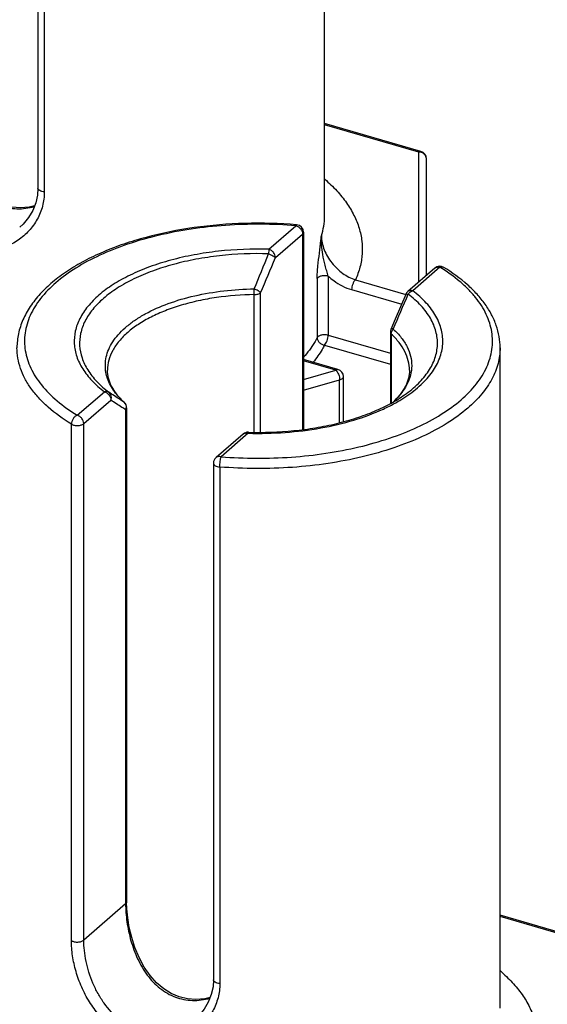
# Model space of a CAD drawing. Header units: millimetres. Extents: x 0 to 420, y 0 to 297.
# Tile 34 of 85: x 120 to 127, y 82 to 95. Entities that reach past the tile are written whole.
import ezdxf

# ---------------------------------------------------------------- set-up
doc = ezdxf.new("R2010")
doc.units = ezdxf.units.MM
doc.header["$LTSCALE"] = 23.1
doc.layers.add('0000434254_2_KÖRPERKANTE', color=7, linetype='CONTINUOUS')

msp = doc.modelspace()

# ---------------------------------------------------------------- linework, layer by layer
at = {"layer": '0000434254_2_KÖRPERKANTE', "color": 7, "linetype": 'Continuous'}
for p, q in [((123.9371, 92.4891), (123.9371, 101.236)), ((120.1406, 99.706), (120.1406, 92.8644)), ((125.2149, 93.3502), (123.9371, 93.7191)), ((125.2871, 91.7087), (125.2871, 93.2541)), ((123.659, 92.2798), (123.659, 89.6671)), ((125.3988, 91.8054), (125.0394, 91.4942)), ((124.8095, 90.9537), (124.8095, 90.0119)), ((126.2625, 82.0029), (126.2625, 90.7498)), ((124.1149, 90.4635), (123.659, 90.5951)), ((124.1871, 89.7714), (124.1871, 90.3674)), ((121.3154, 89.9545), (121.3154, 83.4086)), ((122.8598, 89.6066), (122.5005, 89.2954)), ((122.4659, 89.2198), (122.4659, 82.3782)), ((127.5402, 82.864), (126.2625, 83.2328))]:
    msp.add_line(p, q, dxfattribs=at)
at = {"layer": '0000434254_2_KÖRPERKANTE', "color": 9, "linetype": 'Continuous'}
for p, q in [((120.2246, 99.6566), (120.2246, 92.815)), ((125.1871, 93.3407), (123.9371, 93.7016)), ((125.1871, 91.6221), (125.1871, 93.3407)), ((123.1996, 92.0551), (123.559, 92.3664)), ((123.2862, 91.9436), (123.6456, 92.2548)), ((123.6456, 92.2548), (123.6456, 89.6653)), ((125.4642, 91.8164), (125.1048, 91.5051)), ((123.9867, 91.7003), (123.9867, 90.916)), ((123.8397, 91.6692), (123.8397, 90.8849)), ((124.3465, 91.6493), (125.0125, 91.457)), ((123.007, 89.6307), (123.007, 91.4537)), ((123.0909, 89.6305), (123.0909, 91.4787)), ((124.2965, 91.5194), (124.9589, 91.3282)), ((123.9867, 90.916), (124.8095, 90.6785)), ((124.8216, 90.9299), (124.8216, 90.0181)), ((123.9367, 90.7861), (124.8095, 90.5341)), ((124.0871, 90.454), (123.659, 90.5776)), ((123.659, 90.3304), (124.0871, 90.454)), ((123.659, 90.186), (124.1371, 90.3241)), ((124.1371, 89.7577), (124.1371, 90.3241)), ((120.6607, 89.8564), (121.0201, 90.1676)), ((120.7473, 89.7448), (121.1067, 90.056)), ((121.2833, 90.028), (121.2776, 90.0326)), ((121.2833, 90.0279), (121.2833, 90.028)), ((121.302, 89.9295), (121.302, 83.3836)), ((120.5832, 82.8966), (120.5832, 89.7382)), ((120.7473, 82.9032), (120.7473, 89.7448)), ((122.9253, 89.6176), (122.5659, 89.3064)), ((122.9253, 89.6176), (122.928, 89.6176)), ((122.9253, 89.6176), (122.928, 89.6176)), ((122.5499, 89.1704), (122.5499, 82.3288)), ((121.302, 83.3836), (120.7473, 82.9032)), ((127.5125, 82.8545), (126.2625, 83.2154))]:
    msp.add_line(p, q, dxfattribs=at)
at = {"layer": '0000434254_2_KÖRPERKANTE', "color": 7, "linetype": 'Continuous'}
for points in [[(120.0954, 92.6284), (120.0245, 92.6109), (119.908, 92.6013), (119.7945, 92.6105), (119.685, 92.6379), (119.5802, 92.6829), (119.4808, 92.7454), (119.3873, 92.8252), (119.3012, 92.9218), (119.2236, 93.0338), (119.1561, 93.1586), (119.1005, 93.291), (119.0572, 93.4253), (119.0255, 93.5576), (119.0044, 93.6845), (118.993, 93.8025), (118.9901, 93.8948)], [(120.1406, 92.8644), (120.1343, 92.7724), (120.1114, 92.6688), (120.0718, 92.5687), (120.0158, 92.4746), (119.9448, 92.389), (119.8986, 92.3453)], [(125.0125, 91.4569), (124.9433, 91.2907), (124.8744, 91.1269), (124.8175, 90.993)], [(122.4208, 82.1422), (122.3498, 82.1247), (122.2333, 82.1151), (122.1198, 82.1243), (122.0104, 82.1516), (121.9056, 82.1967), (121.8061, 82.2592), (121.7126, 82.339), (121.6265, 82.4355), (121.5489, 82.5476), (121.4814, 82.6724), (121.4258, 82.8047), (121.3826, 82.939), (121.3508, 83.0714), (121.3297, 83.1983), (121.3183, 83.3163), (121.3154, 83.4086)], [(122.4659, 82.3782), (122.4596, 82.2862), (122.4368, 82.1826), (122.3971, 82.0825), (122.3411, 81.9884), (122.2701, 81.9028), (122.2239, 81.8591)]]:
    msp.add_lwpolyline(points, dxfattribs=at)
at = {"layer": '0000434254_2_KÖRPERKANTE', "color": 9, "linetype": 'Continuous'}
for centre, radius, start, end in [((125.1871, 93.2254), 0.1154, 84.43496, 90.00015), ((66.4971, 114.8585), 61.1351, 337.567448, 338.038052), ((76.4704, 111.3438), 50.6764, 336.92096, 337.49113), ((119.0379, 91.4492), 3.9691, 0.06525, 1.16064), ((89.1384, 106.5953), 38.9666, 336.40493, 337.14468), ((125.0173, 91.4549), 0.00518, 147.37684, 157.39755), ((121.9191, 90.7354), 0.9514, 221.06649, 223.46521), ((121.9902, 90.804), 1.0502, 223.51415, 227.27295), ((121.2252, 89.9708), 0.0809, 44.58088, 49.68677), ((121.2237, 89.9693), 0.0831, 34.70425, 44.5606), ((121.2, 89.9647), 0.1079, 340.94443, 353.43592), ((121.2039, 89.9642), 0.104, 353.49982, 354.67254)]:
    msp.add_arc(centre, radius, start, end, dxfattribs=at)
at = {"layer": '0000434254_2_KÖRPERKANTE', "color": 7, "linetype": 'Continuous'}
for centre, start, end in [((125.1871, 93.2541), 0, 73.89794), ((123.559, 92.2798), 0, 85.36106), ((125.4642, 91.7298), 58.4879, 130.89339), ((125.1049, 91.4186), 130.89475, 157.48462), ((124.9095, 90.9537), 156.87277, 179.99929), ((124.0871, 90.3674), 359.99606, 73.89789), ((121.2154, 89.9545), 0.0028, 47.28316), ((122.9253, 89.531), 88.38809, 130.8924), ((122.5659, 89.2198), 130.88654, 180)]:
    msp.add_arc(centre, 0.1, start, end, dxfattribs=at)
at = {"layer": '0000434254_2_KÖRPERKANTE', "color": 9, "linetype": 'Continuous'}
for points, knots in [([(118.9767, 93.8698), (118.9767, 93.8312), (118.9799, 93.7517), (118.9977, 93.5882), (119.0413, 93.3806), (119.1283, 93.1409), (119.2542, 92.9233), (119.3955, 92.7731), (119.5276, 92.6834), (119.634, 92.6333), (119.7464, 92.6014), (119.8623, 92.5885), (119.9788, 92.5944), (120.0551, 92.6101), (120.0925, 92.6207)], [0, 0, 0, 0, 0.0596315, 0.1226846, 0.2539675, 0.3860732, 0.5150662, 0.6396467, 0.7005741, 0.7607852, 0.8205731, 0.8802295, 0.9399935, 1, 1, 1, 1]), ([(120.2246, 92.815), (120.2246, 92.7518), (120.2085, 92.6252), (120.1372, 92.4483), (120.0256, 92.2938), (119.8813, 92.1685), (119.7121, 92.0774), (119.5255, 92.0251), (119.3298, 92.0152), (119.1336, 92.0496), (118.9455, 92.1272), (118.7727, 92.2441), (118.6206, 92.3944), (118.4924, 92.5709), (118.3902, 92.7661), (118.3155, 92.9715), (118.2694, 93.1781), (118.2579, 93.3161), (118.2579, 93.3828)], [0, 0, 0, 0, 0.0588456, 0.1172589, 0.1757535, 0.2345301, 0.2936439, 0.3531752, 0.4133339, 0.4744773, 0.5370252, 0.6013034, 0.6673923, 0.7350288, 0.8035335, 0.8717283, 0.9378998, 1, 1, 1, 1]), ([(125.1871, 93.3407), (125.1894, 93.3427), (125.194, 93.3462), (125.2012, 93.3497), (125.2083, 93.3513), (125.2128, 93.3508), (125.2149, 93.3502)], [0, 0, 0, 0, 0.2986952, 0.5595125, 0.7888426, 1, 1, 1, 1]), ([(125.2871, 93.2541), (125.2871, 93.2647), (125.2824, 93.2864), (125.2627, 93.3138), (125.2334, 93.3331), (125.2102, 93.339), (125.1983, 93.3402)], [0, 0, 0, 0, 0.2343039, 0.4776143, 0.7337683, 1, 1, 1, 1]), ([(120.2246, 92.815), (120.2134, 92.816), (120.1927, 92.8194), (120.169, 92.8286), (120.1544, 92.8386), (120.1467, 92.8465), (120.1418, 92.8552), (120.1406, 92.8614), (120.1406, 92.8644)], [0, 0, 0, 0, 0.3205336, 0.5996839, 0.7185324, 0.8229112, 0.9150704, 1, 1, 1, 1]), ([(123.9406, 92.9818), (123.9962, 92.9337), (124.0989, 92.8353), (124.2296, 92.6751), (124.3301, 92.5091), (124.3993, 92.3384), (124.4362, 92.1648), (124.4402, 91.9899), (124.4113, 91.8158), (124.3712, 91.704), (124.3465, 91.6493)], [0, 0, 0, 0, 0.1466616, 0.2834784, 0.4116203, 0.5328381, 0.6494529, 0.7642302, 0.8801334, 1, 1, 1, 1]), ([(123.8958, 92.2329), (123.9093, 92.2745), (123.9301, 92.3592), (123.9371, 92.4461), (123.9371, 92.4891)], [0, 0, 0, 0, 0.5046895, 1, 1, 1, 1]), ([(123.559, 92.3664), (123.404, 92.3789), (123.0928, 92.3921), (122.6284, 92.377), (122.1737, 92.3274), (121.7389, 92.2444), (121.3338, 92.13), (120.9672, 91.9866), (120.6473, 91.8174), (120.3808, 91.6256), (120.1737, 91.415), (120.0522, 91.2218), (119.9931, 91.064), (119.9673, 90.9467), (119.9595, 90.8287), (119.9697, 90.7107), (119.9977, 90.5935), (120.06, 90.436), (120.1853, 90.2435), (120.3964, 90.034), (120.5671, 89.9137), (120.6607, 89.8564)], [0, 0, 0, 0, 0.0847414, 0.1695752, 0.253062, 0.3338127, 0.4105559, 0.482206, 0.547946, 0.6073347, 0.6604529, 0.7080882, 0.7303866, 0.7520144, 0.7733069, 0.7946231, 0.81632, 0.8387285, 0.8866809, 0.9401919, 1, 1, 1, 1]), ([(123.567, 92.3794), (123.5664, 92.3795), (123.5647, 92.3786), (123.5628, 92.3759), (123.5608, 92.3717), (123.5596, 92.3683), (123.559, 92.3664)], [0, 0, 0, 0, 0.1270577, 0.3255141, 0.6160999, 1, 1, 1, 1]), ([(123.559, 92.3664), (123.5708, 92.363), (123.5938, 92.3513), (123.6298, 92.3168), (123.6456, 92.2791), (123.6456, 92.2548)], [0, 0, 0, 0, 0.2477484, 0.5090151, 1, 1, 1, 1]), ([(123.6456, 92.2548), (123.6495, 92.2582), (123.6561, 92.2656), (123.659, 92.2753), (123.659, 92.2798)], [0, 0, 0, 0, 0.5392399, 1, 1, 1, 1]), ([(123.8696, 92.0015), (123.8768, 92.0592), (123.8863, 92.1363), (123.894, 92.2135), (123.8958, 92.2329)], [0, 0, 0, 0, 0.7493699, 1, 1, 1, 1]), ([(123.9136, 91.9873), (123.9063, 92.028), (123.8953, 92.1096), (123.8939, 92.1921), (123.8958, 92.2329)], [0, 0, 0, 0, 0.5034085, 1, 1, 1, 1]), ([(123.8958, 92.2329), (123.8958, 92.1703), (123.9177, 92.0738), (123.975, 91.9569), (124.0325, 91.873), (124.1008, 91.7981), (124.2006, 91.7148), (124.287, 91.6688), (124.3465, 91.6493)], [0, 0, 0, 0, 0.2408156, 0.369733, 0.5005614, 0.6308999, 0.7587207, 1, 1, 1, 1]), ([(123.1996, 92.0551), (122.9765, 92.0614), (122.6434, 92.0482), (122.2112, 91.9846), (121.9057, 91.9157), (121.6219, 91.8267), (121.365, 91.7191), (121.1397, 91.5949), (120.9501, 91.4561), (120.7997, 91.305), (120.6915, 91.1436), (120.6286, 90.9743), (120.614, 90.8009), (120.6485, 90.6287), (120.7303, 90.4623), (120.856, 90.3048), (120.9617, 90.2122), (121.0201, 90.1676)], [0, 0, 0, 0, 0.171843, 0.2555275, 0.3361445, 0.4126681, 0.4842378, 0.5502201, 0.6102889, 0.6645328, 0.7135882, 0.7587643, 0.8020468, 0.8458248, 0.8923756, 0.9434209, 1, 1, 1, 1]), ([(123.1957, 91.9945), (122.9791, 92.0006), (122.6557, 91.9878), (122.2359, 91.926), (121.9393, 91.8591), (121.6637, 91.7727), (121.4142, 91.6682), (121.1955, 91.5476), (121.0113, 91.4128), (120.8652, 91.2661), (120.7601, 91.1094), (120.6991, 90.945), (120.6849, 90.7766), (120.7185, 90.6093), (120.7978, 90.4478), (120.9199, 90.2949), (121.0224, 90.2049), (121.0792, 90.1616)], [0, 0, 0, 0, 0.1718437, 0.255529, 0.3361469, 0.4126718, 0.4842429, 0.5502267, 0.6102968, 0.664542, 0.7135983, 0.7587748, 0.8020573, 0.845835, 0.8923852, 0.9434304, 1, 1, 1, 1]), ([(123.1996, 92.0552), (123.1987, 92.0466), (123.1971, 92.0264), (123.1961, 92.0062), (123.1956, 91.9945)], [0, 0, 0, 0, 0.4240963, 1, 1, 1, 1]), ([(123.1956, 91.9945), (123.2053, 91.9908), (123.2239, 91.983), (123.2495, 91.9702), (123.2703, 91.9573), (123.2819, 91.9482), (123.2862, 91.9436)], [0, 0, 0, 0, 0.2969408, 0.5786093, 0.8197247, 1, 1, 1, 1]), ([(123.2862, 91.9436), (123.2862, 91.9679), (123.2705, 92.0056), (123.2345, 92.0401), (123.2114, 92.0518), (123.1996, 92.0552)], [0, 0, 0, 0, 0.4910804, 0.7523016, 1, 1, 1, 1]), ([(123.8397, 91.6692), (123.8397, 91.6955), (123.8421, 91.7498), (123.8519, 91.8607), (123.8626, 91.945), (123.8696, 92.0015)], [0, 0, 0, 0, 0.236406, 0.4885387, 1, 1, 1, 1]), ([(123.9867, 91.7003), (123.9793, 91.7234), (123.9654, 91.7704), (123.9392, 91.8657), (123.9223, 91.9383), (123.9136, 91.9873)], [0, 0, 0, 0, 0.2457433, 0.4967682, 1, 1, 1, 1]), ([(122.5659, 89.3064), (122.7209, 89.2938), (123.0321, 89.2806), (123.4965, 89.2958), (123.9512, 89.3454), (124.386, 89.4283), (124.7911, 89.5427), (125.1577, 89.6861), (125.4776, 89.8553), (125.7441, 90.0471), (125.9512, 90.2578), (126.0727, 90.451), (126.1318, 90.6087), (126.1576, 90.726), (126.1654, 90.8441), (126.1552, 90.9621), (126.1272, 91.0792), (126.0649, 91.2367), (125.9674, 91.3866), (125.8428, 91.5252), (125.6895, 91.6663), (125.5578, 91.759), (125.4642, 91.8164)], [0, 0, 0, 0, 0.0847363, 0.1695649, 0.2530466, 0.3337923, 0.4105309, 0.4821766, 0.5479126, 0.6072977, 0.6604127, 0.7080451, 0.7303421, 0.7519685, 0.7732598, 0.7945746, 0.8162703, 0.8386774, 0.8866268, 0.9126546, 0.9401951, 1, 1, 1, 1]), ([(125.3988, 91.8054), (125.4028, 91.8089), (125.4122, 91.8149), (125.4344, 91.8215), (125.4527, 91.8197), (125.4642, 91.8164)], [0, 0, 0, 0, 0.2340351, 0.4759038, 1, 1, 1, 1]), ([(125.4642, 91.8164), (125.473, 91.82), (125.4871, 91.8232), (125.505, 91.8206), (125.5129, 91.8172), (125.5165, 91.815)], [0, 0, 0, 0, 0.5291712, 0.7691208, 1, 1, 1, 1]), ([(123.8397, 91.6692), (123.8441, 91.6779), (123.8574, 91.6887), (123.8782, 91.698), (123.9056, 91.7056), (123.9426, 91.7085), (123.9725, 91.7044), (123.9867, 91.7003)], [0, 0, 0, 0, 0.1848357, 0.3025352, 0.4341191, 0.7201032, 1, 1, 1, 1]), ([(123.9867, 91.7003), (124.0094, 91.6789), (124.1015, 91.6016), (124.211, 91.5441), (124.2965, 91.5194)], [0, 0, 0, 0, 0.259467, 1, 1, 1, 1]), ([(124.3465, 91.6493), (124.339, 91.6427), (124.3252, 91.6248), (124.3099, 91.5929), (124.2995, 91.5568), (124.2965, 91.5316), (124.2965, 91.5194)], [0, 0, 0, 0, 0.2111363, 0.4683816, 0.7425409, 1, 1, 1, 1]), ([(121.0374, 90.4495), (121.0331, 90.4832), (121.031, 90.552), (121.049, 90.6551), (121.0877, 90.7564), (121.1465, 90.8548), (121.2245, 90.9494), (121.3208, 91.0394), (121.4345, 91.1239), (121.6131, 91.2317), (121.8737, 91.3459), (122.2234, 91.4465), (122.6059, 91.5109), (122.8711, 91.5277), (123.006, 91.5296)], [0, 0, 0, 0, 0.0413565, 0.0831522, 0.12657, 0.1726078, 0.2220098, 0.2752587, 0.3326015, 0.3940882, 0.528825, 0.6773, 0.8358529, 1, 1, 1, 1]), ([(123.007, 91.4537), (122.8391, 91.4514), (122.5898, 91.4324), (122.2677, 91.3747), (122.0415, 91.3171), (121.8317, 91.2457), (121.6415, 91.1617), (121.4741, 91.0662), (121.3749, 90.9926), (121.3304, 90.9541)], [0, 0, 0, 0, 0.2829423, 0.4196696, 0.5510772, 0.6757871, 0.7926574, 0.9008616, 1, 1, 1, 1]), ([(123.0909, 91.4787), (123.0891, 91.4808), (123.0848, 91.4851), (123.074, 91.4939), (123.0568, 91.5053), (123.0329, 91.5182), (123.0153, 91.5258), (123.0062, 91.5296)], [0, 0, 0, 0, 0.083028, 0.1820109, 0.4219347, 0.7021329, 1, 1, 1, 1]), ([(123.007, 91.4537), (123.0233, 91.4539), (123.047, 91.457), (123.0748, 91.4675), (123.0862, 91.4747), (123.0909, 91.4787)], [0, 0, 0, 0, 0.5507679, 0.7926004, 1, 1, 1, 1]), ([(124.9981, 90.1266), (125.0627, 90.1723), (125.1792, 90.2675), (125.318, 90.4317), (125.3935, 90.5804), (125.4251, 90.7005), (125.435, 90.7897), (125.4315, 90.879), (125.4145, 90.9679), (125.3843, 91.0558), (125.3253, 91.1738), (125.2166, 91.3165), (125.1069, 91.4137), (125.0457, 91.4604)], [0, 0, 0, 0, 0.1459517, 0.2765151, 0.3944581, 0.4503185, 0.5050724, 0.559609, 0.6148332, 0.6716017, 0.7306708, 0.8578742, 1, 1, 1, 1]), ([(125.0129, 91.4577), (125.0138, 91.459), (125.0174, 91.4613), (125.0246, 91.4623), (125.0344, 91.4621), (125.0417, 91.4611), (125.0457, 91.4604)], [0, 0, 0, 0, 0.1427211, 0.3512154, 0.6377793, 1, 1, 1, 1]), ([(125.0154, 90.1038), (125.0861, 90.1509), (125.214, 90.2495), (125.3682, 90.4206), (125.4541, 90.5766), (125.4917, 90.7031), (125.505, 90.7971), (125.5038, 90.8913), (125.4881, 90.9852), (125.458, 91.078), (125.4139, 91.1692), (125.356, 91.2583), (125.2583, 91.3769), (125.1692, 91.456), (125.1048, 91.5051)], [0, 0, 0, 0, 0.147937, 0.2799577, 0.3986071, 0.4545054, 0.509094, 0.563288, 0.6180314, 0.674228, 0.7326813, 0.794058, 0.8588682, 1, 1, 1, 1]), ([(125.1049, 91.5052), (125.0933, 91.5085), (125.075, 91.5103), (125.0528, 91.5036), (125.0435, 91.4977), (125.0394, 91.4942)], [0, 0, 0, 0, 0.5240957, 0.7659648, 1, 1, 1, 1]), ([(125.0457, 91.4604), (125.0496, 91.4657), (125.0657, 91.4847), (125.0874, 91.4994), (125.1049, 91.5052)], [0, 0, 0, 0, 0.2617658, 1, 1, 1, 1]), ([(121.3304, 90.9541), (121.2889, 90.9181), (121.2143, 90.8437), (121.1278, 90.7189), (121.0746, 90.5883), (121.0625, 90.498), (121.0625, 90.4541)], [0, 0, 0, 0, 0.2820593, 0.5383205, 0.774664, 1, 1, 1, 1]), ([(123.9867, 90.916), (123.9725, 90.9201), (123.9426, 90.9242), (123.9056, 90.9213), (123.8782, 90.9138), (123.8574, 90.9045), (123.8441, 90.8936), (123.8397, 90.8849)], [0, 0, 0, 0, 0.2798968, 0.5658809, 0.6974647, 0.8151643, 1, 1, 1, 1]), ([(123.9367, 90.7861), (123.9443, 90.7926), (123.958, 90.8106), (123.9733, 90.8424), (123.9837, 90.8786), (123.9867, 90.9038), (123.9867, 90.916)], [0, 0, 0, 0, 0.2111493, 0.4684358, 0.7426147, 1, 1, 1, 1]), ([(124.8095, 90.9537), (124.8095, 90.9495), (124.812, 90.9403), (124.818, 90.9332), (124.8216, 90.9299)], [0, 0, 0, 0, 0.4639218, 1, 1, 1, 1]), ([(124.8473, 90.9981), (124.8435, 90.9986), (124.8367, 90.9992), (124.8266, 90.999), (124.819, 90.9963), (124.8175, 90.993)], [0, 0, 0, 0, 0.3639897, 0.6499369, 1, 1, 1, 1]), ([(124.8216, 90.9299), (124.8216, 90.9418), (124.8267, 90.9665), (124.8394, 90.9881), (124.8473, 90.9981)], [0, 0, 0, 0, 0.481444, 1, 1, 1, 1]), ([(125.0625, 90.4541), (125.0625, 90.4956), (125.0516, 90.5809), (125.004, 90.7047), (124.9264, 90.8237), (124.8591, 90.8952), (124.8216, 90.9299)], [0, 0, 0, 0, 0.2273504, 0.4647131, 0.720364, 1, 1, 1, 1]), ([(124.8473, 90.9981), (124.8856, 90.9627), (124.9543, 90.8896), (125.0333, 90.7681), (125.0815, 90.6415), (125.0972, 90.512), (125.0798, 90.3826), (125.03, 90.2562), (124.9495, 90.135), (124.8799, 90.0622), (124.8411, 90.0269)], [0, 0, 0, 0, 0.1396237, 0.2672054, 0.3856409, 0.4991349, 0.6127625, 0.7315721, 0.8597118, 1, 1, 1, 1]), ([(123.8397, 90.8849), (123.8283, 90.8624), (123.7772, 90.7699), (123.7131, 90.6848), (123.6596, 90.6249)], [0, 0, 0, 0, 0.2392818, 1, 1, 1, 1]), ([(123.9367, 90.7861), (123.9268, 90.7665), (123.8832, 90.6864), (123.8299, 90.6118), (123.7858, 90.5585)], [0, 0, 0, 0, 0.2410498, 1, 1, 1, 1]), ([(123.8397, 90.8849), (123.8397, 90.8733), (123.8453, 90.8491), (123.867, 90.8182), (123.8986, 90.7955), (123.9239, 90.7877), (123.9367, 90.7861)], [0, 0, 0, 0, 0.2328327, 0.4816261, 0.7409284, 1, 1, 1, 1]), ([(120.5832, 89.7382), (120.4746, 89.8047), (120.3228, 89.9134), (120.1509, 90.0812), (120.0471, 90.2083), (119.9653, 90.3396), (119.9062, 90.4743), (119.8705, 90.6114), (119.8625, 90.704), (119.8625, 90.7498)], [0, 0, 0, 0, 0.2948226, 0.4290478, 0.5549867, 0.673536, 0.7860126, 0.8941431, 1, 1, 1, 1]), ([(126.2625, 90.7498), (126.2625, 90.7148), (126.2578, 90.6444), (126.2298, 90.5028), (126.1578, 90.326), (126.0195, 90.1264), (125.9002, 90.0073), (125.8337, 89.9498)], [0, 0, 0, 0, 0.1121386, 0.2256993, 0.4619293, 0.71807, 1, 1, 1, 1]), ([(121.2018, 90.1104), (121.158, 90.1606), (121.1015, 90.242), (121.0543, 90.3605), (121.0413, 90.42), (121.0374, 90.4495)], [0, 0, 0, 0, 0.5241346, 0.7663461, 1, 1, 1, 1]), ([(124.1149, 90.4635), (124.1128, 90.464), (124.1083, 90.4645), (124.1012, 90.463), (124.094, 90.4594), (124.0894, 90.456), (124.0871, 90.454)], [0, 0, 0, 0, 0.2111546, 0.4404819, 0.7013031, 1, 1, 1, 1]), ([(124.0871, 90.454), (124.0947, 90.4474), (124.1085, 90.4295), (124.1238, 90.3976), (124.1342, 90.3615), (124.1371, 90.3363), (124.1371, 90.3241)], [0, 0, 0, 0, 0.211035, 0.468231, 0.7424492, 1, 1, 1, 1]), ([(124.1371, 90.3241), (124.1442, 90.3261), (124.1572, 90.3309), (124.1734, 90.341), (124.1843, 90.3532), (124.1871, 90.3629), (124.1871, 90.3674)], [0, 0, 0, 0, 0.3160375, 0.5862422, 0.809351, 1, 1, 1, 1]), ([(121.0792, 90.1616), (121.0753, 90.1644), (121.0666, 90.1689), (121.0464, 90.1733), (121.0303, 90.1709), (121.02, 90.1676)], [0, 0, 0, 0, 0.2329988, 0.4745755, 1, 1, 1, 1]), ([(121.02, 90.1676), (121.0318, 90.1642), (121.0549, 90.1525), (121.0909, 90.118), (121.1066, 90.0804), (121.1066, 90.056)], [0, 0, 0, 0, 0.2476988, 0.5089197, 1, 1, 1, 1]), ([(121.2776, 90.0325), (121.2608, 90.0428), (121.1939, 90.0847), (121.1281, 90.1283), (121.0792, 90.1616)], [0, 0, 0, 0, 0.2495534, 1, 1, 1, 1]), ([(121.1066, 90.056), (121.1101, 90.0656), (121.1141, 90.0855), (121.1114, 90.1153), (121.0998, 90.142), (121.0866, 90.156), (121.0792, 90.1616)], [0, 0, 0, 0, 0.2618291, 0.5155866, 0.7607672, 1, 1, 1, 1]), ([(121.302, 89.9295), (121.2855, 89.9395), (121.2196, 89.9805), (121.1548, 90.0232), (121.1067, 90.056)], [0, 0, 0, 0, 0.2488598, 1, 1, 1, 1]), ([(121.292, 90.0167), (121.298, 90.0079), (121.307, 89.9876), (121.3085, 89.9655), (121.3074, 89.9545)], [0, 0, 0, 0, 0.4905889, 1, 1, 1, 1]), ([(124.7165, 89.9385), (124.7435, 89.9509), (124.8461, 90.0004), (124.9454, 90.0571), (125.0154, 90.1038)], [0, 0, 0, 0, 0.2608993, 1, 1, 1, 1]), ([(121.302, 89.9295), (121.3059, 89.9329), (121.3126, 89.9403), (121.3154, 89.95), (121.3154, 89.9545)], [0, 0, 0, 0, 0.539241, 1, 1, 1, 1]), ([(125.8337, 89.9498), (125.7487, 89.8761), (125.5555, 89.7371), (125.2253, 89.5624), (124.8469, 89.4144), (124.4287, 89.2963), (123.9799, 89.2107), (123.5105, 89.1595), (123.0311, 89.1438), (122.7099, 89.1575), (122.5499, 89.1704)], [0, 0, 0, 0, 0.0977872, 0.2060293, 0.324004, 0.4503645, 0.5833236, 0.7207877, 0.8604702, 1, 1, 1, 1]), ([(122.928, 89.6176), (123.0902, 89.6131), (123.4117, 89.6201), (123.8807, 89.6778), (124.3179, 89.7801), (124.5905, 89.8805), (124.7165, 89.9385)], [0, 0, 0, 0, 0.2658035, 0.5259105, 0.772804, 1, 1, 1, 1]), ([(120.6607, 89.8564), (120.6499, 89.852), (120.629, 89.8382), (120.6045, 89.8095), (120.5878, 89.7752), (120.5832, 89.7502), (120.5832, 89.7382)], [0, 0, 0, 0, 0.2363361, 0.4953284, 0.7569006, 1, 1, 1, 1]), ([(120.5832, 89.7382), (120.5887, 89.7348), (120.6012, 89.729), (120.6296, 89.721), (120.6683, 89.7182), (120.7062, 89.7239), (120.7322, 89.7342), (120.7429, 89.741), (120.7473, 89.7448)], [0, 0, 0, 0, 0.1121173, 0.2384411, 0.5140034, 0.7816057, 0.8988703, 1, 1, 1, 1]), ([(120.7473, 89.7448), (120.7473, 89.7692), (120.7316, 89.8068), (120.6956, 89.8413), (120.6725, 89.853), (120.6607, 89.8564)], [0, 0, 0, 0, 0.4910803, 0.752301, 1, 1, 1, 1]), ([(122.8598, 89.6066), (122.8639, 89.6101), (122.8732, 89.6161), (122.8954, 89.6227), (122.9137, 89.6209), (122.9253, 89.6176)], [0, 0, 0, 0, 0.2340355, 0.475905, 1, 1, 1, 1]), ([(122.9253, 89.6176), (122.9255, 89.6195), (122.9259, 89.6228), (122.9266, 89.6272), (122.9272, 89.6294), (122.9278, 89.631), (122.9281, 89.631)], [0, 0, 0, 0, 0.422556, 0.7315798, 0.922574, 1, 1, 1, 1]), ([(122.4659, 89.2198), (122.4659, 89.2168), (122.4671, 89.2106), (122.472, 89.2019), (122.4797, 89.1939), (122.4943, 89.1839), (122.518, 89.1748), (122.5388, 89.1713), (122.5499, 89.1704)], [0, 0, 0, 0, 0.0849296, 0.1770888, 0.2814676, 0.4003161, 0.6794664, 1, 1, 1, 1]), ([(122.5659, 89.3064), (122.5544, 89.3097), (122.5361, 89.3115), (122.5139, 89.3049), (122.5045, 89.2989), (122.5005, 89.2954)], [0, 0, 0, 0, 0.5241049, 0.7659736, 1, 1, 1, 1]), ([(122.5499, 89.1704), (122.5499, 89.1827), (122.5509, 89.208), (122.5541, 89.2449), (122.5589, 89.278), (122.5632, 89.2981), (122.5659, 89.3064)], [0, 0, 0, 0, 0.2689049, 0.5526885, 0.8090043, 1, 1, 1, 1]), ([(121.3154, 83.4086), (121.3154, 83.4041), (121.3126, 83.3944), (121.3059, 83.387), (121.302, 83.3836)], [0, 0, 0, 0, 0.4607765, 1, 1, 1, 1]), ([(121.302, 83.3836), (121.302, 83.345), (121.3052, 83.2655), (121.3231, 83.102), (121.3666, 82.8944), (121.4536, 82.6546), (121.5795, 82.4371), (121.7208, 82.2869), (121.8529, 82.1972), (121.9593, 82.147), (122.0718, 82.1152), (122.1876, 82.1023), (122.3041, 82.1082), (122.3804, 82.1239), (122.4178, 82.1345)], [0, 0, 0, 0, 0.0596315, 0.1226846, 0.2539675, 0.3860732, 0.5150662, 0.6396467, 0.7005741, 0.7607852, 0.8205731, 0.8802295, 0.9399935, 1, 1, 1, 1]), ([(120.5832, 82.8966), (120.5887, 82.8932), (120.6012, 82.8874), (120.6296, 82.8794), (120.6683, 82.8766), (120.7062, 82.8823), (120.7322, 82.8926), (120.7429, 82.8994), (120.7473, 82.9032)], [0, 0, 0, 0, 0.1121167, 0.2384397, 0.5140005, 0.7816022, 0.8988673, 1, 1, 1, 1]), ([(122.5499, 82.3288), (122.5499, 82.2656), (122.5338, 82.139), (122.4625, 81.962), (122.3509, 81.8076), (122.2066, 81.6823), (122.0374, 81.5912), (121.8508, 81.5389), (121.6551, 81.529), (121.4589, 81.5633), (121.2708, 81.6409), (121.0981, 81.7579), (120.9459, 81.9082), (120.8177, 82.0847), (120.7156, 82.2798), (120.6408, 82.4853), (120.5947, 82.6919), (120.5832, 82.8298), (120.5832, 82.8966)], [0, 0, 0, 0, 0.0588456, 0.1172589, 0.1757535, 0.2345301, 0.2936439, 0.3531752, 0.4133339, 0.4744773, 0.5370252, 0.6013034, 0.6673923, 0.7350288, 0.8035335, 0.8717283, 0.9378998, 1, 1, 1, 1]), ([(122.2239, 81.8591), (122.1905, 81.8301), (122.1183, 81.7777), (121.9983, 81.7185), (121.8693, 81.6806), (121.7347, 81.666), (121.5983, 81.6761), (121.4641, 81.7111), (121.336, 81.7702), (121.1759, 81.8792), (121.0406, 82.0262), (120.9337, 82.1956), (120.8667, 82.333), (120.8141, 82.4758), (120.7761, 82.6205), (120.7529, 82.7631), (120.7473, 82.8574), (120.7473, 82.9032)], [0, 0, 0, 0, 0.0582986, 0.116798, 0.1755291, 0.2346068, 0.294242, 0.354715, 0.4163119, 0.4792442, 0.6089338, 0.6756129, 0.7428389, 0.8099102, 0.8758928, 0.939652, 1, 1, 1, 1]), ([(126.266, 82.4956), (126.3215, 82.4475), (126.4242, 82.349), (126.5549, 82.1889), (126.6554, 82.0229), (126.7246, 81.8522), (126.7615, 81.6786), (126.7655, 81.5037), (126.7366, 81.3295), (126.6965, 81.2178), (126.6719, 81.163)], [0, 0, 0, 0, 0.1466616, 0.2834784, 0.4116203, 0.5328381, 0.6494529, 0.7642302, 0.8801334, 1, 1, 1, 1]), ([(122.5499, 82.3288), (122.5388, 82.3297), (122.518, 82.3332), (122.4943, 82.3423), (122.4797, 82.3523), (122.472, 82.3603), (122.4671, 82.369), (122.4659, 82.3752), (122.4659, 82.3782)], [0, 0, 0, 0, 0.3205336, 0.5996839, 0.7185324, 0.8229112, 0.9150704, 1, 1, 1, 1])]:
    msp.add_open_spline(points, degree=3, knots=knots, dxfattribs=at)
at = {"layer": '0000434254_2_KÖRPERKANTE', "color": 7, "linetype": 'Continuous'}
for points, knots in [([(123.567, 92.3794), (123.3399, 92.3979), (122.8852, 92.4095), (122.2162, 92.3545), (121.6804, 92.2486), (121.2815, 92.128), (121.0077, 92.0235), (120.7571, 91.9044), (120.5322, 91.7717), (120.3355, 91.6264), (120.1693, 91.4693), (120.0356, 91.3016), (119.937, 91.1242), (119.8762, 90.9393), (119.8625, 90.8123), (119.8625, 90.7498)], [0, 0, 0, 0, 0.1549141, 0.308443, 0.4554434, 0.5250967, 0.5915334, 0.6544053, 0.7134948, 0.7687458, 0.8202967, 0.8685083, 0.9139726, 0.9574911, 1, 1, 1, 1]), ([(126.2625, 90.7498), (126.2625, 90.7995), (126.2538, 90.8999), (126.2155, 91.0478), (126.1527, 91.1917), (126.0667, 91.3304), (125.9588, 91.4631), (125.7824, 91.6358), (125.6272, 91.7472), (125.5165, 91.815)], [0, 0, 0, 0, 0.1098528, 0.2213477, 0.3360921, 0.4555202, 0.5808644, 0.7130575, 1, 1, 1, 1]), ([(121.2833, 90.0279), (121.248, 90.0606), (121.1855, 90.1268), (121.1144, 90.2351), (121.0719, 90.3445), (121.0625, 90.4185), (121.0625, 90.4541)], [0, 0, 0, 0, 0.2924003, 0.5514136, 0.7834133, 1, 1, 1, 1]), ([(125.0625, 90.4541), (125.0625, 90.4184), (125.0529, 90.3442), (125.0103, 90.2346), (124.9389, 90.126), (124.876, 90.0597), (124.8406, 90.027)], [0, 0, 0, 0, 0.216473, 0.4484245, 0.7074729, 1, 1, 1, 1]), ([(122.9281, 89.631), (123.1282, 89.6253), (123.4271, 89.6355), (123.8167, 89.6868), (124.0945, 89.7428), (124.3554, 89.8155), (124.595, 89.9036), (124.8093, 90.0054), (124.939, 90.0848), (124.9981, 90.1266)], [0, 0, 0, 0, 0.2779106, 0.4137863, 0.5453419, 0.6710317, 0.7894572, 0.8994214, 1, 1, 1, 1])]:
    msp.add_open_spline(points, degree=3, knots=knots, dxfattribs=at)

doc.saveas('drawing.dxf')
